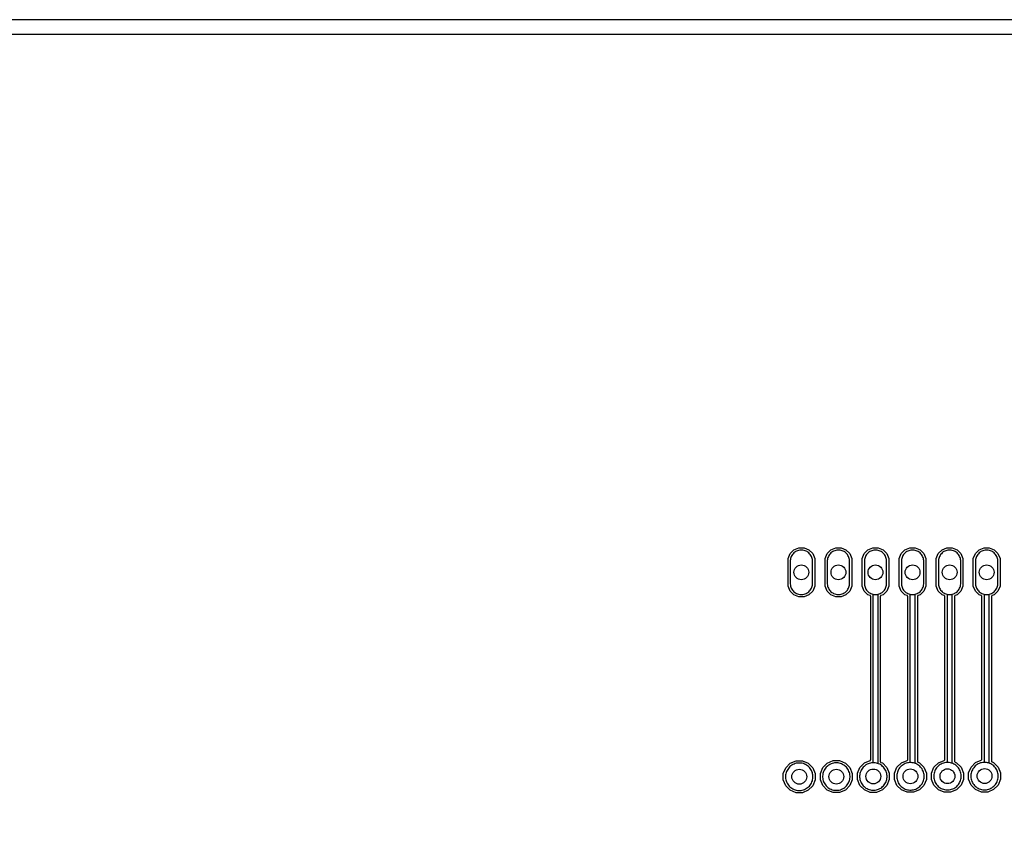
# Model space of a CAD drawing. Header units: millimetres. Extents: x 0 to 190, y 0 to 113.
# Tile 5 of 9: x 63 to 131, y 56 to 113. Entities that reach past the tile are written whole.
import ezdxf

# ---------------------------------------------------------------- set-up
doc = ezdxf.new("R2010")
doc.units = ezdxf.units.MM

msp = doc.modelspace()

# ---------------------------------------------------------------- linework, layer by layer
at = {"layer": '1_copper'}
for points in [[(117.072, 73.327), (117.146, 73.342), (117.218, 73.364), (117.287, 73.392), (117.353, 73.428), (117.415, 73.469), (117.473, 73.517), (117.526, 73.57), (117.573, 73.627), (117.615, 73.69), (117.65, 73.756), (117.679, 73.825), (117.701, 73.897), (117.715, 73.97), (117.723, 74.045), (117.723, 75.643), (117.715, 75.718), (117.701, 75.791), (117.679, 75.863), (117.65, 75.932), (117.615, 75.998), (117.573, 76.06), (117.526, 76.118), (117.473, 76.171), (117.415, 76.219), (117.353, 76.26), (117.287, 76.296), (117.218, 76.324), (117.146, 76.346), (117.072, 76.361), (116.998, 76.368), (116.923, 76.368), (116.849, 76.361), (116.775, 76.346), (116.704, 76.324), (116.634, 76.296), (116.568, 76.26), (116.506, 76.219), (116.448, 76.171), (116.395, 76.118), (116.348, 76.06), (116.306, 75.998), (116.271, 75.932), (116.242, 75.863), (116.22, 75.791), (116.206, 75.718), (116.199, 75.643), (116.199, 74.045), (116.206, 73.97), (116.22, 73.897), (116.242, 73.825), (116.271, 73.756), (116.306, 73.69), (116.348, 73.627), (116.395, 73.57), (116.448, 73.517), (116.506, 73.469), (116.568, 73.428), (116.634, 73.392), (116.704, 73.364), (116.775, 73.342), (116.849, 73.327), (116.923, 73.32), (116.998, 73.32)], [(119.612, 73.327), (119.686, 73.342), (119.758, 73.364), (119.827, 73.392), (119.893, 73.428), (119.955, 73.469), (120.013, 73.517), (120.066, 73.57), (120.113, 73.627), (120.155, 73.69), (120.19, 73.756), (120.219, 73.825), (120.241, 73.897), (120.255, 73.97), (120.263, 74.045), (120.263, 75.643), (120.255, 75.718), (120.241, 75.791), (120.219, 75.863), (120.19, 75.932), (120.155, 75.998), (120.113, 76.06), (120.066, 76.118), (120.013, 76.171), (119.955, 76.219), (119.893, 76.26), (119.827, 76.296), (119.758, 76.324), (119.686, 76.346), (119.612, 76.361), (119.538, 76.368), (119.463, 76.368), (119.389, 76.361), (119.315, 76.346), (119.244, 76.324), (119.174, 76.296), (119.108, 76.26), (119.046, 76.219), (118.988, 76.171), (118.935, 76.118), (118.888, 76.06), (118.846, 75.998), (118.811, 75.932), (118.782, 75.863), (118.76, 75.791), (118.746, 75.718), (118.739, 75.643), (118.739, 74.045), (118.746, 73.97), (118.76, 73.897), (118.782, 73.825), (118.811, 73.756), (118.846, 73.69), (118.888, 73.627), (118.935, 73.57), (118.988, 73.517), (119.046, 73.469), (119.108, 73.428), (119.174, 73.392), (119.244, 73.364), (119.315, 73.342), (119.389, 73.327), (119.463, 73.32), (119.538, 73.32)], [(122.152, 73.327), (122.226, 73.342), (122.298, 73.364), (122.367, 73.392), (122.433, 73.428), (122.495, 73.469), (122.553, 73.517), (122.606, 73.57), (122.653, 73.627), (122.695, 73.69), (122.73, 73.756), (122.759, 73.825), (122.781, 73.897), (122.795, 73.97), (122.803, 74.045), (122.803, 75.643), (122.795, 75.718), (122.781, 75.791), (122.759, 75.863), (122.73, 75.932), (122.695, 75.998), (122.653, 76.06), (122.606, 76.118), (122.553, 76.171), (122.495, 76.219), (122.433, 76.26), (122.367, 76.296), (122.298, 76.324), (122.226, 76.346), (122.152, 76.361), (122.078, 76.368), (122.003, 76.368), (121.929, 76.361), (121.855, 76.346), (121.784, 76.324), (121.714, 76.296), (121.648, 76.26), (121.586, 76.219), (121.528, 76.171), (121.475, 76.118), (121.428, 76.06), (121.386, 75.998), (121.351, 75.932), (121.322, 75.863), (121.3, 75.791), (121.286, 75.718), (121.279, 75.643), (121.279, 74.045), (121.286, 73.97), (121.3, 73.897), (121.322, 73.825), (121.351, 73.756), (121.386, 73.69), (121.428, 73.627), (121.475, 73.57), (121.528, 73.517), (121.586, 73.469), (121.648, 73.428), (121.714, 73.392), (121.784, 73.364), (121.855, 73.342), (121.929, 73.327), (122.003, 73.32), (122.078, 73.32)], [(124.692, 73.327), (124.766, 73.342), (124.838, 73.364), (124.907, 73.392), (124.973, 73.428), (125.035, 73.469), (125.093, 73.517), (125.146, 73.57), (125.193, 73.627), (125.235, 73.69), (125.27, 73.756), (125.299, 73.825), (125.321, 73.897), (125.335, 73.97), (125.343, 74.045), (125.343, 75.643), (125.335, 75.718), (125.321, 75.791), (125.299, 75.863), (125.27, 75.932), (125.235, 75.998), (125.193, 76.06), (125.146, 76.118), (125.093, 76.171), (125.035, 76.219), (124.973, 76.26), (124.907, 76.296), (124.838, 76.324), (124.766, 76.346), (124.692, 76.361), (124.618, 76.368), (124.543, 76.368), (124.469, 76.361), (124.395, 76.346), (124.324, 76.324), (124.254, 76.296), (124.188, 76.26), (124.126, 76.219), (124.068, 76.171), (124.015, 76.118), (123.968, 76.06), (123.926, 75.998), (123.891, 75.932), (123.862, 75.863), (123.84, 75.791), (123.826, 75.718), (123.819, 75.643), (123.819, 74.045), (123.826, 73.97), (123.84, 73.897), (123.862, 73.825), (123.891, 73.756), (123.926, 73.69), (123.968, 73.627), (124.015, 73.57), (124.068, 73.517), (124.126, 73.469), (124.188, 73.428), (124.254, 73.392), (124.324, 73.364), (124.395, 73.342), (124.469, 73.327), (124.543, 73.32), (124.618, 73.32)], [(127.232, 73.327), (127.306, 73.342), (127.378, 73.364), (127.447, 73.392), (127.513, 73.428), (127.575, 73.469), (127.633, 73.517), (127.686, 73.57), (127.733, 73.627), (127.775, 73.69), (127.81, 73.756), (127.839, 73.825), (127.861, 73.897), (127.875, 73.97), (127.883, 74.045), (127.883, 75.643), (127.875, 75.718), (127.861, 75.791), (127.839, 75.863), (127.81, 75.932), (127.775, 75.998), (127.733, 76.06), (127.686, 76.118), (127.633, 76.171), (127.575, 76.219), (127.513, 76.26), (127.447, 76.296), (127.378, 76.324), (127.306, 76.346), (127.232, 76.361), (127.158, 76.368), (127.083, 76.368), (127.009, 76.361), (126.935, 76.346), (126.864, 76.324), (126.794, 76.296), (126.728, 76.26), (126.666, 76.219), (126.608, 76.171), (126.555, 76.118), (126.508, 76.06), (126.466, 75.998), (126.431, 75.932), (126.402, 75.863), (126.38, 75.791), (126.366, 75.718), (126.359, 75.643), (126.359, 74.045), (126.366, 73.97), (126.38, 73.897), (126.402, 73.825), (126.431, 73.756), (126.466, 73.69), (126.508, 73.627), (126.555, 73.57), (126.608, 73.517), (126.666, 73.469), (126.728, 73.428), (126.794, 73.392), (126.864, 73.364), (126.935, 73.342), (127.009, 73.327), (127.083, 73.32), (127.158, 73.32)], [(129.772, 73.327), (129.846, 73.342), (129.918, 73.364), (129.987, 73.392), (130.053, 73.428), (130.115, 73.469), (130.173, 73.517), (130.226, 73.57), (130.273, 73.627), (130.315, 73.69), (130.35, 73.756), (130.379, 73.825), (130.401, 73.897), (130.415, 73.97), (130.423, 74.045), (130.423, 75.643), (130.415, 75.718), (130.401, 75.791), (130.379, 75.863), (130.35, 75.932), (130.315, 75.998), (130.273, 76.06), (130.226, 76.118), (130.173, 76.171), (130.115, 76.219), (130.053, 76.26), (129.987, 76.296), (129.918, 76.324), (129.846, 76.346), (129.772, 76.361), (129.698, 76.368), (129.623, 76.368), (129.549, 76.361), (129.475, 76.346), (129.404, 76.324), (129.334, 76.296), (129.268, 76.26), (129.206, 76.219), (129.148, 76.171), (129.095, 76.118), (129.048, 76.06), (129.006, 75.998), (128.971, 75.932), (128.942, 75.863), (128.92, 75.791), (128.906, 75.718), (128.899, 75.643), (128.899, 74.045), (128.906, 73.97), (128.92, 73.897), (128.942, 73.825), (128.971, 73.756), (129.006, 73.69), (129.048, 73.627), (129.095, 73.57), (129.148, 73.517), (129.206, 73.469), (129.268, 73.428), (129.334, 73.392), (129.404, 73.364), (129.475, 73.342), (129.549, 73.327), (129.623, 73.32), (129.698, 73.32)], [(116.939, 59.909), (117.02, 59.923), (117.099, 59.944), (117.176, 59.972), (117.25, 60.007), (117.321, 60.048), (117.389, 60.095), (117.451, 60.148), (117.509, 60.206), (117.562, 60.269), (117.609, 60.336), (117.65, 60.407), (117.685, 60.481), (117.713, 60.558), (117.734, 60.638), (117.749, 60.718), (117.756, 60.8), (117.756, 60.882), (117.749, 60.964), (117.734, 61.045), (117.713, 61.124), (117.685, 61.201), (117.65, 61.276), (117.609, 61.347), (117.562, 61.414), (117.509, 61.477), (117.451, 61.535), (117.389, 61.587), (117.321, 61.635), (117.25, 61.676), (117.176, 61.71), (117.099, 61.738), (117.02, 61.76), (116.939, 61.774), (116.857, 61.781), (116.775, 61.781), (116.693, 61.774), (116.612, 61.76), (116.533, 61.738), (116.456, 61.71), (116.382, 61.676), (116.31, 61.635), (116.243, 61.587), (116.18, 61.535), (116.122, 61.477), (116.07, 61.414), (116.023, 61.347), (115.982, 61.276), (115.947, 61.201), (115.919, 61.124), (115.898, 61.045), (115.883, 60.964), (115.876, 60.882), (115.876, 60.8), (115.883, 60.718), (115.898, 60.638), (115.919, 60.558), (115.947, 60.481), (115.982, 60.407), (116.023, 60.336), (116.07, 60.269), (116.122, 60.206), (116.18, 60.148), (116.243, 60.095), (116.31, 60.048), (116.382, 60.007), (116.456, 59.972), (116.533, 59.944), (116.612, 59.923), (116.693, 59.909), (116.775, 59.901), (116.857, 59.901)], [(119.479, 59.917), (119.56, 59.932), (119.639, 59.953), (119.716, 59.981), (119.79, 60.016), (119.861, 60.057), (119.929, 60.104), (119.991, 60.157), (120.049, 60.215), (120.102, 60.277), (120.149, 60.345), (120.19, 60.416), (120.225, 60.49), (120.253, 60.567), (120.274, 60.646), (120.289, 60.727), (120.296, 60.809), (120.296, 60.891), (120.289, 60.973), (120.274, 61.054), (120.253, 61.133), (120.225, 61.21), (120.19, 61.284), (120.149, 61.355), (120.102, 61.423), (120.049, 61.486), (119.991, 61.544), (119.929, 61.596), (119.861, 61.643), (119.79, 61.684), (119.716, 61.719), (119.639, 61.747), (119.56, 61.768), (119.479, 61.783), (119.397, 61.79), (119.315, 61.79), (119.233, 61.783), (119.152, 61.768), (119.073, 61.747), (118.996, 61.719), (118.922, 61.684), (118.85, 61.643), (118.783, 61.596), (118.72, 61.544), (118.662, 61.486), (118.61, 61.423), (118.563, 61.355), (118.522, 61.284), (118.487, 61.21), (118.459, 61.133), (118.438, 61.054), (118.423, 60.973), (118.416, 60.891), (118.416, 60.809), (118.423, 60.727), (118.438, 60.646), (118.459, 60.567), (118.487, 60.49), (118.522, 60.416), (118.563, 60.345), (118.61, 60.277), (118.662, 60.215), (118.72, 60.157), (118.783, 60.104), (118.85, 60.057), (118.922, 60.016), (118.996, 59.981), (119.073, 59.953), (119.152, 59.932), (119.233, 59.917), (119.315, 59.91), (119.397, 59.91)], [(122.019, 59.926), (122.1, 59.941), (122.179, 59.962), (122.256, 59.99), (122.33, 60.025), (122.401, 60.066), (122.469, 60.113), (122.531, 60.165), (122.589, 60.223), (122.642, 60.286), (122.689, 60.353), (122.73, 60.425), (122.765, 60.499), (122.793, 60.576), (122.814, 60.655), (122.829, 60.736), (122.836, 60.818), (122.836, 60.9), (122.829, 60.982), (122.814, 61.063), (122.793, 61.142), (122.765, 61.219), (122.73, 61.293), (122.689, 61.364), (122.642, 61.432), (122.589, 61.494), (122.531, 61.552), (122.469, 61.605), (122.401, 61.652), (122.33, 61.693), (122.256, 61.728), (122.179, 61.756), (122.1, 61.777), (122.019, 61.792), (121.937, 61.799), (121.855, 61.799), (121.773, 61.792), (121.692, 61.777), (121.613, 61.756), (121.536, 61.728), (121.462, 61.693), (121.39, 61.652), (121.323, 61.605), (121.26, 61.552), (121.202, 61.494), (121.15, 61.432), (121.103, 61.364), (121.061, 61.293), (121.027, 61.219), (120.999, 61.142), (120.978, 61.063), (120.963, 60.982), (120.956, 60.9), (120.956, 60.818), (120.963, 60.736), (120.978, 60.655), (120.999, 60.576), (121.027, 60.499), (121.061, 60.425), (121.103, 60.353), (121.15, 60.286), (121.202, 60.223), (121.26, 60.165), (121.323, 60.113), (121.39, 60.066), (121.462, 60.025), (121.536, 59.99), (121.613, 59.962), (121.692, 59.941), (121.773, 59.926), (121.855, 59.919), (121.937, 59.919)], [(124.559, 59.935), (124.639, 59.949), (124.719, 59.971), (124.796, 59.999), (124.87, 60.033), (124.941, 60.074), (125.009, 60.121), (125.071, 60.174), (125.129, 60.232), (125.182, 60.295), (125.229, 60.362), (125.27, 60.433), (125.305, 60.508), (125.333, 60.585), (125.354, 60.664), (125.369, 60.745), (125.376, 60.827), (125.376, 60.909), (125.369, 60.991), (125.354, 61.071), (125.333, 61.151), (125.305, 61.228), (125.27, 61.302), (125.229, 61.373), (125.182, 61.44), (125.129, 61.503), (125.071, 61.561), (125.009, 61.614), (124.941, 61.661), (124.87, 61.702), (124.796, 61.737), (124.719, 61.765), (124.639, 61.786), (124.559, 61.8), (124.477, 61.808), (124.395, 61.808), (124.313, 61.8), (124.232, 61.786), (124.153, 61.765), (124.076, 61.737), (124.002, 61.702), (123.93, 61.661), (123.863, 61.614), (123.8, 61.561), (123.742, 61.503), (123.69, 61.44), (123.643, 61.373), (123.601, 61.302), (123.567, 61.228), (123.539, 61.151), (123.517, 61.071), (123.503, 60.991), (123.496, 60.909), (123.496, 60.827), (123.503, 60.745), (123.517, 60.664), (123.539, 60.585), (123.567, 60.508), (123.601, 60.433), (123.643, 60.362), (123.69, 60.295), (123.742, 60.232), (123.8, 60.174), (123.863, 60.121), (123.93, 60.074), (124.002, 60.033), (124.076, 59.999), (124.153, 59.971), (124.232, 59.949), (124.313, 59.935), (124.395, 59.928), (124.477, 59.928)], [(127.099, 59.944), (127.179, 59.958), (127.259, 59.979), (127.336, 60.008), (127.41, 60.042), (127.481, 60.083), (127.549, 60.13), (127.611, 60.183), (127.669, 60.241), (127.722, 60.304), (127.769, 60.371), (127.81, 60.442), (127.845, 60.517), (127.873, 60.594), (127.894, 60.673), (127.909, 60.754), (127.916, 60.836), (127.916, 60.918), (127.909, 60.999), (127.894, 61.08), (127.873, 61.16), (127.845, 61.237), (127.81, 61.311), (127.769, 61.382), (127.722, 61.449), (127.669, 61.512), (127.611, 61.57), (127.549, 61.623), (127.481, 61.67), (127.41, 61.711), (127.336, 61.746), (127.259, 61.774), (127.179, 61.795), (127.099, 61.809), (127.017, 61.816), (126.935, 61.816), (126.853, 61.809), (126.772, 61.795), (126.693, 61.774), (126.616, 61.746), (126.541, 61.711), (126.47, 61.67), (126.403, 61.623), (126.34, 61.57), (126.282, 61.512), (126.23, 61.449), (126.182, 61.382), (126.141, 61.311), (126.107, 61.237), (126.079, 61.16), (126.057, 61.08), (126.043, 60.999), (126.036, 60.918), (126.036, 60.836), (126.043, 60.754), (126.057, 60.673), (126.079, 60.594), (126.107, 60.517), (126.141, 60.442), (126.182, 60.371), (126.23, 60.304), (126.282, 60.241), (126.34, 60.183), (126.403, 60.13), (126.47, 60.083), (126.541, 60.042), (126.616, 60.008), (126.693, 59.979), (126.772, 59.958), (126.853, 59.944), (126.935, 59.937), (127.017, 59.937)], [(129.639, 59.953), (129.719, 59.967), (129.799, 59.988), (129.876, 60.016), (129.95, 60.051), (130.021, 60.092), (130.089, 60.139), (130.151, 60.192), (130.209, 60.25), (130.262, 60.313), (130.309, 60.38), (130.35, 60.451), (130.385, 60.526), (130.413, 60.603), (130.434, 60.682), (130.448, 60.763), (130.456, 60.844), (130.456, 60.927), (130.448, 61.008), (130.434, 61.089), (130.413, 61.168), (130.385, 61.246), (130.35, 61.32), (130.309, 61.391), (130.262, 61.458), (130.209, 61.521), (130.151, 61.579), (130.089, 61.632), (130.021, 61.679), (129.95, 61.72), (129.876, 61.755), (129.799, 61.783), (129.719, 61.804), (129.639, 61.818), (129.557, 61.825), (129.475, 61.825), (129.393, 61.818), (129.312, 61.804), (129.233, 61.783), (129.156, 61.755), (129.081, 61.72), (129.01, 61.679), (128.943, 61.632), (128.88, 61.579), (128.822, 61.521), (128.77, 61.458), (128.722, 61.391), (128.681, 61.32), (128.647, 61.246), (128.619, 61.168), (128.597, 61.089), (128.583, 61.008), (128.576, 60.927), (128.576, 60.844), (128.583, 60.763), (128.597, 60.682), (128.619, 60.603), (128.647, 60.526), (128.681, 60.451), (128.722, 60.38), (128.77, 60.313), (128.822, 60.25), (128.88, 60.192), (128.943, 60.139), (129.01, 60.092), (129.081, 60.051), (129.156, 60.016), (129.233, 59.988), (129.312, 59.967), (129.393, 59.953), (129.475, 59.946), (129.557, 59.946)]]:
    msp.add_lwpolyline(points, close=True, dxfattribs=at)
at = {"layer": '304_copper'}
for points in [[(187.38, 1.022), (187.405, 1.039), (187.421, 1.065), (187.426, 1.091), (188.672, 111.607), (188.666, 111.637), (188.649, 111.662), (188.624, 111.679), (188.595, 111.684), (2.35, 111.684), (2.32, 111.678), (2.295, 111.661), (2.279, 111.635), (2.274, 111.609), (1.028, 1.093), (1.034, 1.063), (1.051, 1.038), (1.076, 1.021), (1.105, 1.016), (187.35, 1.016)], [(116.779, 73.168), (116.443, 73.307), (116.185, 73.564), (116.046, 73.9), (116.046, 75.788), (116.185, 76.124), (116.443, 76.381), (116.779, 76.52), (117.142, 76.52), (117.479, 76.381), (117.736, 76.124), (117.875, 75.788), (117.875, 73.9), (117.736, 73.564), (117.479, 73.307), (117.142, 73.168)], [(117.072, 73.327), (117.146, 73.342), (117.218, 73.364), (117.287, 73.392), (117.353, 73.428), (117.415, 73.469), (117.473, 73.517), (117.526, 73.57), (117.573, 73.627), (117.615, 73.69), (117.65, 73.756), (117.679, 73.825), (117.701, 73.897), (117.715, 73.97), (117.723, 74.045), (117.723, 75.643), (117.715, 75.718), (117.701, 75.791), (117.679, 75.863), (117.65, 75.932), (117.615, 75.998), (117.573, 76.06), (117.526, 76.118), (117.473, 76.171), (117.415, 76.219), (117.353, 76.26), (117.287, 76.296), (117.218, 76.324), (117.146, 76.346), (117.072, 76.361), (116.998, 76.368), (116.923, 76.368), (116.849, 76.361), (116.775, 76.346), (116.704, 76.324), (116.634, 76.296), (116.568, 76.26), (116.506, 76.219), (116.448, 76.171), (116.395, 76.118), (116.348, 76.06), (116.306, 75.998), (116.271, 75.932), (116.242, 75.863), (116.22, 75.791), (116.206, 75.718), (116.199, 75.643), (116.199, 74.045), (116.206, 73.97), (116.22, 73.897), (116.242, 73.825), (116.271, 73.756), (116.306, 73.69), (116.348, 73.627), (116.395, 73.57), (116.448, 73.517), (116.506, 73.469), (116.568, 73.428), (116.634, 73.392), (116.704, 73.364), (116.775, 73.342), (116.849, 73.327), (116.923, 73.32), (116.998, 73.32)], [(119.319, 73.168), (118.983, 73.307), (118.725, 73.564), (118.586, 73.9), (118.586, 75.788), (118.725, 76.124), (118.983, 76.381), (119.319, 76.52), (119.682, 76.52), (120.019, 76.381), (120.276, 76.124), (120.415, 75.788), (120.415, 73.9), (120.276, 73.564), (120.019, 73.307), (119.682, 73.168)], [(119.612, 73.327), (119.686, 73.342), (119.758, 73.364), (119.827, 73.392), (119.893, 73.428), (119.955, 73.469), (120.013, 73.517), (120.066, 73.57), (120.113, 73.627), (120.155, 73.69), (120.19, 73.756), (120.219, 73.825), (120.241, 73.897), (120.255, 73.97), (120.263, 74.045), (120.263, 75.643), (120.255, 75.718), (120.241, 75.791), (120.219, 75.863), (120.19, 75.932), (120.155, 75.998), (120.113, 76.06), (120.066, 76.118), (120.013, 76.171), (119.955, 76.219), (119.893, 76.26), (119.827, 76.296), (119.758, 76.324), (119.686, 76.346), (119.612, 76.361), (119.538, 76.368), (119.463, 76.368), (119.389, 76.361), (119.315, 76.346), (119.244, 76.324), (119.174, 76.296), (119.108, 76.26), (119.046, 76.219), (118.988, 76.171), (118.935, 76.118), (118.888, 76.06), (118.846, 75.998), (118.811, 75.932), (118.782, 75.863), (118.76, 75.791), (118.746, 75.718), (118.739, 75.643), (118.739, 74.045), (118.746, 73.97), (118.76, 73.897), (118.782, 73.825), (118.811, 73.756), (118.846, 73.69), (118.888, 73.627), (118.935, 73.57), (118.988, 73.517), (119.046, 73.469), (119.108, 73.428), (119.174, 73.392), (119.244, 73.364), (119.315, 73.342), (119.389, 73.327), (119.463, 73.32), (119.538, 73.32)], [(121.679, 59.767), (121.277, 59.933), (120.97, 60.24), (120.804, 60.642), (120.804, 61.076), (120.97, 61.478), (121.277, 61.785), (121.665, 61.945), (121.69, 61.962), (121.707, 61.988), (121.712, 62.016), (121.712, 73.177), (121.706, 73.207), (121.689, 73.232), (121.665, 73.248), (121.523, 73.307), (121.265, 73.564), (121.126, 73.9), (121.126, 75.788), (121.265, 76.124), (121.523, 76.381), (121.859, 76.52), (122.222, 76.52), (122.559, 76.381), (122.816, 76.124), (122.955, 75.788), (122.955, 73.9), (122.816, 73.564), (122.559, 73.307), (122.416, 73.248), (122.391, 73.231), (122.374, 73.205), (122.369, 73.177), (122.369, 61.896), (122.375, 61.866), (122.392, 61.841), (122.416, 61.826), (122.515, 61.785), (122.822, 61.478), (122.988, 61.076), (122.988, 60.642), (122.822, 60.24), (122.515, 59.933), (122.113, 59.767)], [(122.019, 59.926), (122.1, 59.941), (122.179, 59.962), (122.256, 59.99), (122.33, 60.025), (122.401, 60.066), (122.469, 60.113), (122.531, 60.165), (122.589, 60.223), (122.642, 60.286), (122.689, 60.353), (122.73, 60.425), (122.765, 60.499), (122.793, 60.576), (122.814, 60.655), (122.829, 60.736), (122.836, 60.818), (122.836, 60.9), (122.829, 60.982), (122.814, 61.063), (122.793, 61.142), (122.765, 61.219), (122.73, 61.293), (122.689, 61.364), (122.642, 61.432), (122.589, 61.494), (122.531, 61.552), (122.469, 61.605), (122.401, 61.652), (122.33, 61.693), (122.256, 61.728), (122.217, 61.742), (122.217, 73.34), (122.226, 73.342), (122.298, 73.364), (122.367, 73.392), (122.433, 73.428), (122.495, 73.469), (122.553, 73.517), (122.606, 73.57), (122.653, 73.627), (122.695, 73.69), (122.73, 73.756), (122.759, 73.825), (122.781, 73.897), (122.795, 73.97), (122.803, 74.045), (122.803, 75.643), (122.795, 75.718), (122.781, 75.791), (122.759, 75.863), (122.73, 75.932), (122.695, 75.998), (122.653, 76.06), (122.606, 76.118), (122.553, 76.171), (122.495, 76.219), (122.433, 76.26), (122.367, 76.296), (122.298, 76.324), (122.226, 76.346), (122.152, 76.361), (122.078, 76.368), (122.003, 76.368), (121.929, 76.361), (121.855, 76.346), (121.784, 76.324), (121.714, 76.296), (121.648, 76.26), (121.586, 76.219), (121.528, 76.171), (121.475, 76.118), (121.428, 76.06), (121.386, 75.998), (121.351, 75.932), (121.322, 75.863), (121.3, 75.791), (121.286, 75.718), (121.279, 75.643), (121.279, 74.045), (121.286, 73.97), (121.3, 73.897), (121.322, 73.825), (121.351, 73.756), (121.386, 73.69), (121.428, 73.627), (121.475, 73.57), (121.528, 73.517), (121.586, 73.469), (121.648, 73.428), (121.714, 73.392), (121.784, 73.364), (121.855, 73.342), (121.864, 73.34), (121.864, 61.799), (121.855, 61.799), (121.773, 61.792), (121.692, 61.777), (121.613, 61.756), (121.536, 61.728), (121.462, 61.693), (121.39, 61.652), (121.323, 61.605), (121.26, 61.552), (121.202, 61.494), (121.15, 61.432), (121.103, 61.364), (121.061, 61.293), (121.027, 61.219), (120.999, 61.142), (120.978, 61.063), (120.963, 60.982), (120.956, 60.9), (120.956, 60.818), (120.963, 60.736), (120.978, 60.655), (120.999, 60.576), (121.027, 60.499), (121.061, 60.425), (121.103, 60.353), (121.15, 60.286), (121.202, 60.223), (121.26, 60.165), (121.323, 60.113), (121.39, 60.066), (121.462, 60.025), (121.536, 59.99), (121.613, 59.962), (121.692, 59.941), (121.773, 59.926), (121.855, 59.919), (121.937, 59.919)], [(124.219, 59.776), (123.817, 59.942), (123.51, 60.249), (123.344, 60.651), (123.344, 61.085), (123.51, 61.486), (123.817, 61.794), (124.205, 61.954), (124.23, 61.971), (124.247, 61.997), (124.252, 62.025), (124.252, 73.177), (124.246, 73.207), (124.229, 73.232), (124.205, 73.248), (124.063, 73.307), (123.805, 73.564), (123.666, 73.9), (123.666, 75.788), (123.805, 76.124), (124.063, 76.381), (124.399, 76.52), (124.762, 76.52), (125.099, 76.381), (125.356, 76.124), (125.495, 75.788), (125.495, 73.9), (125.356, 73.564), (125.099, 73.307), (124.956, 73.248), (124.931, 73.231), (124.914, 73.205), (124.909, 73.177), (124.909, 61.905), (124.915, 61.875), (124.932, 61.85), (124.956, 61.834), (125.055, 61.794), (125.362, 61.486), (125.528, 61.085), (125.528, 60.651), (125.362, 60.249), (125.055, 59.942), (124.653, 59.776)], [(124.559, 59.935), (124.639, 59.949), (124.719, 59.971), (124.796, 59.999), (124.87, 60.033), (124.941, 60.074), (125.009, 60.121), (125.071, 60.174), (125.129, 60.232), (125.182, 60.295), (125.229, 60.362), (125.27, 60.433), (125.305, 60.508), (125.333, 60.585), (125.354, 60.664), (125.369, 60.745), (125.376, 60.827), (125.376, 60.909), (125.369, 60.991), (125.354, 61.071), (125.333, 61.151), (125.305, 61.228), (125.27, 61.302), (125.229, 61.373), (125.182, 61.44), (125.129, 61.503), (125.071, 61.561), (125.009, 61.614), (124.941, 61.661), (124.87, 61.702), (124.796, 61.737), (124.757, 61.751), (124.757, 73.34), (124.766, 73.342), (124.838, 73.364), (124.907, 73.392), (124.973, 73.428), (125.035, 73.469), (125.093, 73.517), (125.146, 73.57), (125.193, 73.627), (125.235, 73.69), (125.27, 73.756), (125.299, 73.825), (125.321, 73.897), (125.335, 73.97), (125.343, 74.045), (125.343, 75.643), (125.335, 75.718), (125.321, 75.791), (125.299, 75.863), (125.27, 75.932), (125.235, 75.998), (125.193, 76.06), (125.146, 76.118), (125.093, 76.171), (125.035, 76.219), (124.973, 76.26), (124.907, 76.296), (124.838, 76.324), (124.766, 76.346), (124.692, 76.361), (124.618, 76.368), (124.543, 76.368), (124.469, 76.361), (124.395, 76.346), (124.324, 76.324), (124.254, 76.296), (124.188, 76.26), (124.126, 76.219), (124.068, 76.171), (124.015, 76.118), (123.968, 76.06), (123.926, 75.998), (123.891, 75.932), (123.862, 75.863), (123.84, 75.791), (123.826, 75.718), (123.819, 75.643), (123.819, 74.045), (123.826, 73.97), (123.84, 73.897), (123.862, 73.825), (123.891, 73.756), (123.926, 73.69), (123.968, 73.627), (124.015, 73.57), (124.068, 73.517), (124.126, 73.469), (124.188, 73.428), (124.254, 73.392), (124.324, 73.364), (124.395, 73.342), (124.404, 73.34), (124.404, 61.808), (124.395, 61.808), (124.313, 61.8), (124.232, 61.786), (124.153, 61.765), (124.076, 61.737), (124.002, 61.702), (123.93, 61.661), (123.863, 61.614), (123.8, 61.561), (123.742, 61.503), (123.69, 61.44), (123.643, 61.373), (123.601, 61.302), (123.567, 61.228), (123.539, 61.151), (123.517, 61.071), (123.503, 60.991), (123.496, 60.909), (123.496, 60.827), (123.503, 60.745), (123.517, 60.664), (123.539, 60.585), (123.567, 60.508), (123.601, 60.433), (123.643, 60.362), (123.69, 60.295), (123.742, 60.232), (123.8, 60.174), (123.863, 60.121), (123.93, 60.074), (124.002, 60.033), (124.076, 59.999), (124.153, 59.971), (124.232, 59.949), (124.313, 59.935), (124.395, 59.928), (124.477, 59.928)], [(126.759, 59.784), (126.357, 59.951), (126.05, 60.258), (125.884, 60.659), (125.884, 61.094), (126.05, 61.495), (126.357, 61.803), (126.745, 61.963), (126.77, 61.98), (126.787, 62.006), (126.792, 62.034), (126.792, 73.177), (126.786, 73.207), (126.769, 73.232), (126.745, 73.248), (126.603, 73.307), (126.345, 73.564), (126.206, 73.9), (126.206, 75.788), (126.345, 76.124), (126.603, 76.381), (126.939, 76.52), (127.302, 76.52), (127.639, 76.381), (127.896, 76.124), (128.035, 75.788), (128.035, 73.9), (127.896, 73.564), (127.639, 73.307), (127.496, 73.248), (127.471, 73.231), (127.454, 73.205), (127.449, 73.177), (127.449, 61.914), (127.455, 61.884), (127.472, 61.859), (127.496, 61.843), (127.595, 61.803), (127.902, 61.495), (128.068, 61.094), (128.068, 60.659), (127.902, 60.258), (127.595, 59.951), (127.193, 59.784)], [(127.099, 59.944), (127.179, 59.958), (127.259, 59.979), (127.336, 60.008), (127.41, 60.042), (127.481, 60.083), (127.549, 60.13), (127.611, 60.183), (127.669, 60.241), (127.722, 60.304), (127.769, 60.371), (127.81, 60.442), (127.845, 60.517), (127.873, 60.594), (127.894, 60.673), (127.909, 60.754), (127.916, 60.836), (127.916, 60.918), (127.909, 60.999), (127.894, 61.08), (127.873, 61.16), (127.845, 61.237), (127.81, 61.311), (127.769, 61.382), (127.722, 61.449), (127.669, 61.512), (127.611, 61.57), (127.549, 61.623), (127.481, 61.67), (127.41, 61.711), (127.336, 61.746), (127.297, 61.76), (127.297, 73.34), (127.306, 73.342), (127.378, 73.364), (127.447, 73.392), (127.513, 73.428), (127.575, 73.469), (127.633, 73.517), (127.686, 73.57), (127.733, 73.627), (127.775, 73.69), (127.81, 73.756), (127.839, 73.825), (127.861, 73.897), (127.875, 73.97), (127.883, 74.045), (127.883, 75.643), (127.875, 75.718), (127.861, 75.791), (127.839, 75.863), (127.81, 75.932), (127.775, 75.998), (127.733, 76.06), (127.686, 76.118), (127.633, 76.171), (127.575, 76.219), (127.513, 76.26), (127.447, 76.296), (127.378, 76.324), (127.306, 76.346), (127.232, 76.361), (127.158, 76.368), (127.083, 76.368), (127.009, 76.361), (126.935, 76.346), (126.864, 76.324), (126.794, 76.296), (126.728, 76.26), (126.666, 76.219), (126.608, 76.171), (126.555, 76.118), (126.508, 76.06), (126.466, 75.998), (126.431, 75.932), (126.402, 75.863), (126.38, 75.791), (126.366, 75.718), (126.359, 75.643), (126.359, 74.045), (126.366, 73.97), (126.38, 73.897), (126.402, 73.825), (126.431, 73.756), (126.466, 73.69), (126.508, 73.627), (126.555, 73.57), (126.608, 73.517), (126.666, 73.469), (126.728, 73.428), (126.794, 73.392), (126.864, 73.364), (126.935, 73.342), (126.944, 73.34), (126.944, 61.816), (126.935, 61.816), (126.853, 61.809), (126.772, 61.795), (126.693, 61.774), (126.616, 61.746), (126.541, 61.711), (126.47, 61.67), (126.403, 61.623), (126.34, 61.57), (126.282, 61.512), (126.23, 61.449), (126.182, 61.382), (126.141, 61.311), (126.107, 61.237), (126.079, 61.16), (126.057, 61.08), (126.043, 60.999), (126.036, 60.918), (126.036, 60.836), (126.043, 60.754), (126.057, 60.673), (126.079, 60.594), (126.107, 60.517), (126.141, 60.442), (126.182, 60.371), (126.23, 60.304), (126.282, 60.241), (126.34, 60.183), (126.403, 60.13), (126.47, 60.083), (126.541, 60.042), (126.616, 60.008), (126.693, 59.979), (126.772, 59.958), (126.853, 59.944), (126.935, 59.937), (127.017, 59.937)], [(129.299, 59.793), (128.897, 59.96), (128.59, 60.267), (128.424, 60.668), (128.424, 61.103), (128.59, 61.504), (128.897, 61.811), (129.285, 61.972), (129.31, 61.989), (129.327, 62.014), (129.332, 62.042), (129.332, 73.177), (129.326, 73.207), (129.309, 73.232), (129.285, 73.248), (129.143, 73.307), (128.885, 73.564), (128.746, 73.9), (128.746, 75.788), (128.885, 76.124), (129.143, 76.381), (129.479, 76.52), (129.842, 76.52), (130.179, 76.381), (130.436, 76.124), (130.575, 75.788), (130.575, 73.9), (130.436, 73.564), (130.179, 73.307), (130.036, 73.248), (130.011, 73.231), (129.994, 73.205), (129.989, 73.177), (129.989, 61.923), (129.995, 61.893), (130.012, 61.868), (130.036, 61.852), (130.135, 61.811), (130.442, 61.504), (130.608, 61.103), (130.608, 60.668), (130.442, 60.267), (130.135, 59.96), (129.733, 59.793)], [(129.639, 59.953), (129.719, 59.967), (129.799, 59.988), (129.876, 60.016), (129.95, 60.051), (130.021, 60.092), (130.089, 60.139), (130.151, 60.192), (130.209, 60.25), (130.262, 60.313), (130.309, 60.38), (130.35, 60.451), (130.385, 60.526), (130.413, 60.603), (130.434, 60.682), (130.448, 60.763), (130.456, 60.844), (130.456, 60.927), (130.448, 61.008), (130.434, 61.089), (130.413, 61.168), (130.385, 61.246), (130.35, 61.32), (130.309, 61.391), (130.262, 61.458), (130.209, 61.521), (130.151, 61.579), (130.089, 61.632), (130.021, 61.679), (129.95, 61.72), (129.876, 61.755), (129.837, 61.769), (129.837, 73.34), (129.846, 73.342), (129.918, 73.364), (129.987, 73.392), (130.053, 73.428), (130.115, 73.469), (130.173, 73.517), (130.226, 73.57), (130.273, 73.627), (130.315, 73.69), (130.35, 73.756), (130.379, 73.825), (130.401, 73.897), (130.415, 73.97), (130.423, 74.045), (130.423, 75.643), (130.415, 75.718), (130.401, 75.791), (130.379, 75.863), (130.35, 75.932), (130.315, 75.998), (130.273, 76.06), (130.226, 76.118), (130.173, 76.171), (130.115, 76.219), (130.053, 76.26), (129.987, 76.296), (129.918, 76.324), (129.846, 76.346), (129.772, 76.361), (129.698, 76.368), (129.623, 76.368), (129.549, 76.361), (129.475, 76.346), (129.404, 76.324), (129.334, 76.296), (129.268, 76.26), (129.206, 76.219), (129.148, 76.171), (129.095, 76.118), (129.048, 76.06), (129.006, 75.998), (128.971, 75.932), (128.942, 75.863), (128.92, 75.791), (128.906, 75.718), (128.899, 75.643), (128.899, 74.045), (128.906, 73.97), (128.92, 73.897), (128.942, 73.825), (128.971, 73.756), (129.006, 73.69), (129.048, 73.627), (129.095, 73.57), (129.148, 73.517), (129.206, 73.469), (129.268, 73.428), (129.334, 73.392), (129.404, 73.364), (129.475, 73.342), (129.484, 73.34), (129.484, 61.825), (129.475, 61.825), (129.393, 61.818), (129.312, 61.804), (129.233, 61.783), (129.156, 61.755), (129.081, 61.72), (129.01, 61.679), (128.943, 61.632), (128.88, 61.579), (128.822, 61.521), (128.77, 61.458), (128.722, 61.391), (128.681, 61.32), (128.647, 61.246), (128.619, 61.168), (128.597, 61.089), (128.583, 61.008), (128.576, 60.927), (128.576, 60.844), (128.583, 60.763), (128.597, 60.682), (128.619, 60.603), (128.647, 60.526), (128.681, 60.451), (128.722, 60.38), (128.77, 60.313), (128.822, 60.25), (128.88, 60.192), (128.943, 60.139), (129.01, 60.092), (129.081, 60.051), (129.156, 60.016), (129.233, 59.988), (129.312, 59.967), (129.393, 59.953), (129.475, 59.946), (129.557, 59.946)], [(116.599, 59.749), (116.197, 59.915), (115.89, 60.223), (115.724, 60.624), (115.724, 61.058), (115.89, 61.46), (116.197, 61.767), (116.599, 61.933), (117.033, 61.933), (117.435, 61.767), (117.742, 61.46), (117.908, 61.058), (117.908, 60.624), (117.742, 60.223), (117.435, 59.915), (117.033, 59.749)], [(116.939, 59.909), (117.02, 59.923), (117.099, 59.944), (117.176, 59.972), (117.25, 60.007), (117.321, 60.048), (117.389, 60.095), (117.451, 60.148), (117.509, 60.206), (117.562, 60.269), (117.609, 60.336), (117.65, 60.407), (117.685, 60.481), (117.713, 60.558), (117.734, 60.638), (117.749, 60.718), (117.756, 60.8), (117.756, 60.882), (117.749, 60.964), (117.734, 61.045), (117.713, 61.124), (117.685, 61.201), (117.65, 61.276), (117.609, 61.347), (117.562, 61.414), (117.509, 61.477), (117.451, 61.535), (117.389, 61.587), (117.321, 61.635), (117.25, 61.676), (117.176, 61.71), (117.099, 61.738), (117.02, 61.76), (116.939, 61.774), (116.857, 61.781), (116.775, 61.781), (116.693, 61.774), (116.612, 61.76), (116.533, 61.738), (116.456, 61.71), (116.382, 61.676), (116.31, 61.635), (116.243, 61.587), (116.18, 61.535), (116.122, 61.477), (116.07, 61.414), (116.023, 61.347), (115.982, 61.276), (115.947, 61.201), (115.919, 61.124), (115.898, 61.045), (115.883, 60.964), (115.876, 60.882), (115.876, 60.8), (115.883, 60.718), (115.898, 60.638), (115.919, 60.558), (115.947, 60.481), (115.982, 60.407), (116.023, 60.336), (116.07, 60.269), (116.122, 60.206), (116.18, 60.148), (116.243, 60.095), (116.31, 60.048), (116.382, 60.007), (116.456, 59.972), (116.533, 59.944), (116.612, 59.923), (116.693, 59.909), (116.775, 59.901), (116.857, 59.901)], [(119.139, 59.758), (118.737, 59.924), (118.43, 60.231), (118.264, 60.633), (118.264, 61.067), (118.43, 61.469), (118.737, 61.776), (119.139, 61.942), (119.573, 61.942), (119.975, 61.776), (120.282, 61.469), (120.448, 61.067), (120.448, 60.633), (120.282, 60.231), (119.975, 59.924), (119.573, 59.758)], [(119.479, 59.917), (119.56, 59.932), (119.639, 59.953), (119.716, 59.981), (119.79, 60.016), (119.861, 60.057), (119.929, 60.104), (119.991, 60.157), (120.049, 60.215), (120.102, 60.277), (120.149, 60.345), (120.19, 60.416), (120.225, 60.49), (120.253, 60.567), (120.274, 60.646), (120.289, 60.727), (120.296, 60.809), (120.296, 60.891), (120.289, 60.973), (120.274, 61.054), (120.253, 61.133), (120.225, 61.21), (120.19, 61.284), (120.149, 61.355), (120.102, 61.423), (120.049, 61.486), (119.991, 61.544), (119.929, 61.596), (119.861, 61.643), (119.79, 61.684), (119.716, 61.719), (119.639, 61.747), (119.56, 61.768), (119.479, 61.783), (119.397, 61.79), (119.315, 61.79), (119.233, 61.783), (119.152, 61.768), (119.073, 61.747), (118.996, 61.719), (118.922, 61.684), (118.85, 61.643), (118.783, 61.596), (118.72, 61.544), (118.662, 61.486), (118.61, 61.423), (118.563, 61.355), (118.522, 61.284), (118.487, 61.21), (118.459, 61.133), (118.438, 61.054), (118.423, 60.973), (118.416, 60.891), (118.416, 60.809), (118.423, 60.727), (118.438, 60.646), (118.459, 60.567), (118.487, 60.49), (118.522, 60.416), (118.563, 60.345), (118.61, 60.277), (118.662, 60.215), (118.72, 60.157), (118.783, 60.104), (118.85, 60.057), (118.922, 60.016), (118.996, 59.981), (119.073, 59.953), (119.152, 59.932), (119.233, 59.917), (119.315, 59.91), (119.397, 59.91)]]:
    msp.add_lwpolyline(points, close=True, dxfattribs=at)
at = {"layer": 'drills_PTH'}
for centre in [(116.961, 74.844), (119.501, 74.844), (122.041, 74.844), (124.581, 74.844), (127.121, 74.844), (129.661, 74.844), (116.816, 60.841), (119.356, 60.85), (121.896, 60.859), (124.436, 60.868), (126.976, 60.877), (129.516, 60.886)]:
    msp.add_circle(centre, 0.508, dxfattribs=at)
at = {"layer": 'outline'}
msp.add_lwpolyline([(0, 0), (188.43, 0), (189.7, 112.7), (1.27, 112.7), (0, 0)], close=True, dxfattribs=at)

doc.saveas('drawing.dxf')
